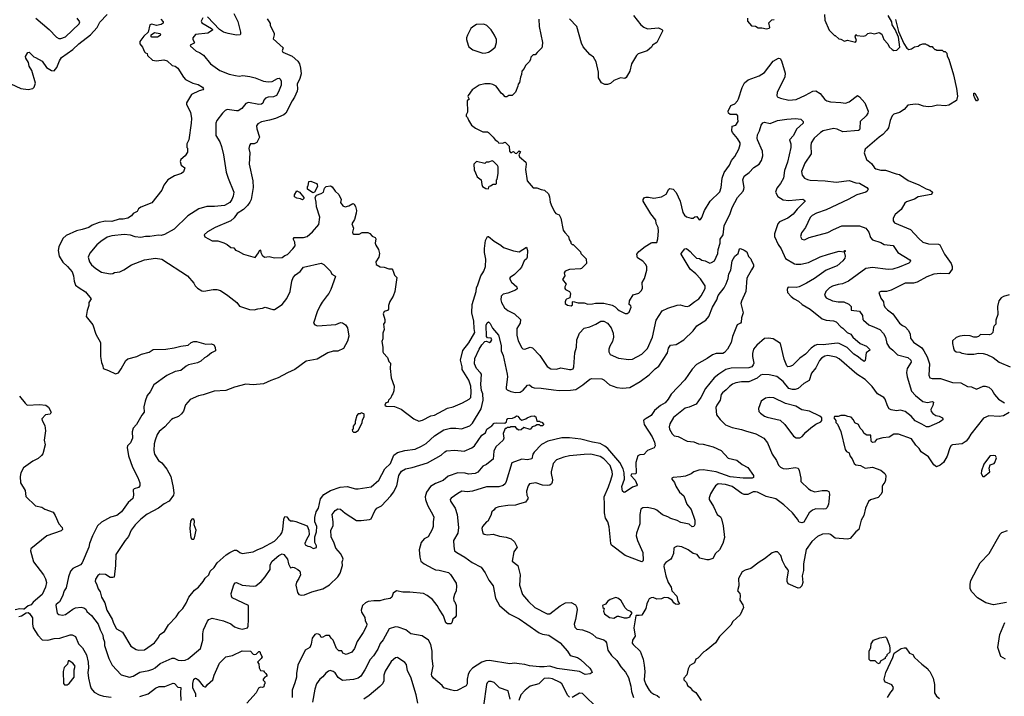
# Model space of a CAD drawing. Extents: x 1863017 to 1989460, y 394564 to 532820.
# Tile 41 of 213: x 1881994 to 1892582, y 453059 to 460339. Entities that reach past the tile are written whole.
import ezdxf

# ---------------------------------------------------------------- set-up
doc = ezdxf.new("R2010")
doc.units = 0

msp = doc.modelspace()

# ---------------------------------------------------------------- linework, layer by layer
at = {"layer": '0CON10XD'}
for points in [[(1884298, 460405), (1884340, 460320), (1884369, 460205), (1884369, 460185), (1884363, 460177), (1884325, 460172), (1884235, 460189), (1884185, 460205), (1884143, 460233), (1884015, 460369)], [(1881845, 459676), (1882005, 459599), (1882085, 459589), (1882135, 459600), (1882151, 459615), (1882163, 459655), (1882125, 459791), (1882095, 459841), (1882087, 459877), (1882058, 459925), (1882056, 459945), (1882082, 459988), (1882095, 459990), (1882145, 459938), (1882165, 459932), (1882235, 459892), (1882282, 459825), (1882335, 459793), (1882365, 459789), (1882393, 459825), (1882421, 459895), (1882445, 459932), (1882565, 460018), (1882629, 460081), (1882755, 460176), (1882828, 460255), (1882855, 460314), (1882934, 460395)], [(1882169, 460355), (1882310, 460235), (1882391, 460151), (1882415, 460138), (1882435, 460136), (1882485, 460156), (1882633, 460295), (1882642, 460315), (1882611, 460355)], [(1883511, 460345), (1883536, 460315), (1883538, 460302), (1883515, 460288), (1883465, 460276), (1883415, 460290), (1883395, 460285), (1883376, 460204), (1883328, 460162), (1883287, 460105), (1883285, 460080), (1883313, 460045), (1883335, 459992), (1883345, 459982), (1883366, 459976), (1883370, 459955), (1883422, 459905), (1883465, 459896), (1883545, 459906), (1883580, 459895), (1883635, 459846), (1883665, 459839), (1883696, 459816), (1883755, 459720), (1883777, 459697), (1883855, 459655), (1883912, 459642), (1883960, 459615), (1883969, 459595), (1883964, 459585), (1883925, 459574), (1883842, 459535), (1883788, 459445), (1883788, 459425), (1883829, 459345), (1883840, 459275), (1883837, 459227), (1883813, 459047), (1883790, 459005), (1883790, 458965), (1883797, 458957), (1883800, 458935), (1883798, 458915), (1883774, 458875), (1883726, 458835), (1883718, 458815), (1883730, 458775), (1883770, 458745), (1883756, 458704), (1883735, 458683), (1883660, 458660), (1883588, 458615), (1883545, 458560), (1883522, 458505), (1883415, 458368), (1883295, 458323), (1883272, 458305), (1883256, 458274), (1883215, 458254), (1883195, 458229), (1883155, 458205), (1883106, 458194), (1883065, 458193), (1882985, 458168), (1882915, 458170), (1882847, 458157), (1882772, 458128), (1882737, 458105), (1882665, 458081), (1882603, 458067), (1882492, 458018), (1882459, 457985), (1882414, 457895), (1882409, 457855), (1882418, 457795), (1882459, 457729), (1882509, 457685), (1882558, 457625), (1882571, 457585), (1882579, 457525), (1882595, 457484), (1882633, 457453), (1882701, 457411), (1882762, 457335), (1882738, 457295), (1882738, 457265), (1882718, 457212), (1882708, 457145), (1882780, 457055), (1882814, 456955), (1882861, 456865), (1882864, 456716), (1882872, 456652), (1882887, 456615), (1882890, 456585), (1882950, 456565), (1883025, 456530), (1883055, 456538), (1883085, 456582), (1883136, 456674), (1883155, 456690), (1883255, 456714), (1883305, 456740), (1883385, 456763), (1883430, 456790), (1883564, 456796), (1883655, 456808), (1883725, 456828), (1883805, 456839), (1883838, 456865), (1883865, 456876), (1883895, 456876), (1883997, 456847), (1884055, 456850), (1884082, 456842), (1884097, 456817), (1884100, 456775), (1884056, 456754), (1884015, 456719), (1883980, 456700), (1883943, 456665), (1883905, 456649), (1883810, 456625), (1883785, 456612), (1883727, 456565), (1883665, 456554), (1883575, 456511), (1883435, 456412), (1883396, 456335), (1883366, 456295), (1883344, 456236), (1883330, 456175), (1883333, 456117), (1883306, 456084), (1883251, 455985), (1883214, 455945), (1883202, 455905), (1883208, 455835), (1883184, 455785), (1883154, 455755), (1883149, 455735), (1883163, 455645), (1883206, 455526), (1883264, 455415), (1883286, 455355), (1883287, 455323), (1883270, 455305), (1883225, 455292), (1883215, 455282), (1883219, 455225), (1883211, 455189), (1883159, 455145), (1883090, 455045), (1883040, 455005), (1882972, 454988), (1882875, 454932), (1882830, 454895), (1882775, 454787), (1882744, 454705), (1882738, 454665), (1882664, 454495), (1882646, 454475), (1882565, 454435), (1882540, 454405), (1882520, 454345), (1882494, 454225), (1882473, 454195), (1882454, 454135), (1882423, 454077), (1882385, 454046), (1882381, 454035), (1882396, 453955), (1882415, 453939), (1882455, 453934), (1882485, 453939), (1882565, 453998), (1882595, 454011), (1882655, 454018), (1882685, 454010), (1882704, 453995), (1882715, 453973), (1882767, 453927), (1882837, 453837), (1882859, 453775), (1882888, 453718), (1882891, 453685), (1882904, 453644), (1882907, 453605), (1882953, 453465), (1882987, 453395), (1883085, 453292), (1883175, 453266), (1883214, 453276), (1883285, 453320), (1883383, 453337), (1883425, 453350), (1883452, 453365), (1883505, 453412), (1883635, 453469), (1883655, 453471), (1883699, 453449), (1883735, 453444), (1883775, 453449), (1883805, 453464), (1883938, 453575), (1883963, 453665), (1883962, 453732), (1883969, 453775), (1884015, 453868), (1884028, 453885), (1884065, 453901), (1884185, 453873), (1884265, 453838), (1884305, 453806), (1884342, 453792), (1884385, 453783), (1884444, 453796), (1884451, 453815), (1884456, 453885), (1884456, 454035), (1884278, 454118), (1884270, 454135), (1884269, 454165), (1884295, 454258), (1884311, 454279), (1884325, 454282), (1884385, 454254), (1884505, 454243), (1884535, 454248), (1884590, 454295), (1884634, 454345), (1884686, 454425), (1884689, 454475), (1884710, 454515), (1884779, 454575), (1884815, 454592), (1884835, 454586), (1884873, 454533), (1884885, 454485), (1884905, 454440), (1884932, 454448), (1884945, 454444), (1884986, 454425), (1885008, 454405), (1885013, 454367), (1884996, 454325), (1884971, 454289), (1884964, 454255), (1884980, 454175), (1884995, 454154), (1885025, 454147), (1885055, 454150), (1885135, 454184), (1885255, 454215), (1885325, 454259), (1885414, 454345), (1885441, 454385), (1885466, 454465), (1885463, 454505), (1885471, 454535), (1885466, 454556), (1885445, 454595), (1885395, 454654), (1885377, 454707), (1885342, 454775), (1885340, 454845), (1885364, 454895), (1885366, 454936), (1885354, 455015), (1885385, 455060), (1885415, 455076), (1885445, 455072), (1885495, 455028), (1885615, 454952), (1885665, 454950), (1885755, 454961), (1885775, 454970), (1885813, 455055), (1885834, 455085), (1885885, 455110), (1885985, 455216), (1886015, 455256), (1886048, 455325), (1886070, 455435), (1886098, 455482), (1886142, 455508), (1886215, 455520), (1886380, 455570), (1886526, 455654), (1886565, 455689), (1886585, 455699)], [(1883962, 460358), (1883947, 460325), (1883954, 460305), (1884056, 460245), (1884066, 460235), (1884067, 460225), (1884017, 460193), (1883885, 460181), (1883854, 460145), (1883856, 460125), (1883872, 460095), (1883869, 460085), (1883826, 460065), (1883829, 460055), (1883892, 460002), (1883928, 459988), (1883969, 459959), (1884046, 459865), (1884145, 459793), (1884245, 459753), (1884315, 459738), (1884355, 459732), (1884395, 459739), (1884467, 459727), (1884525, 459714), (1884615, 459678), (1884665, 459670), (1884710, 459675), (1884765, 459706), (1884785, 459709), (1884795, 459703), (1884807, 459677), (1884804, 459636), (1884778, 459562), (1884754, 459525), (1884725, 459509), (1884665, 459505), (1884636, 459494), (1884620, 459475), (1884608, 459442), (1884595, 459430), (1884565, 459426), (1884455, 459449), (1884425, 459436), (1884381, 459385), (1884345, 459359), (1884325, 459357), (1884225, 459373), (1884205, 459364), (1884174, 459335), (1884113, 459255), (1884103, 459225), (1884104, 459095), (1884145, 459025), (1884164, 458975), (1884186, 458884), (1884215, 458698), (1884234, 458634), (1884295, 458485), (1884291, 458439), (1884274, 458404), (1884255, 458374), (1884195, 458341), (1884088, 458328), (1884005, 458329), (1883921, 458305), (1883801, 458229), (1883655, 458085), (1883552, 458028), (1883515, 458019), (1883485, 458022), (1883395, 458006), (1883345, 458005), (1883295, 457997), (1883235, 458003), (1883185, 458022), (1883118, 458028), (1882983, 458015), (1882935, 457999), (1882865, 457951), (1882824, 457916), (1882748, 457828), (1882731, 457785), (1882744, 457735), (1882765, 457700), (1882811, 457661), (1882875, 457624), (1882965, 457604), (1882995, 457609), (1883015, 457619), (1883070, 457625), (1883115, 457647), (1883195, 457701), (1883336, 457754), (1883455, 457774), (1883522, 457762), (1883798, 457585), (1883868, 457505), (1883882, 457475), (1883905, 457452), (1883952, 457422), (1883975, 457418), (1884075, 457436), (1884115, 457436), (1884155, 457426), (1884233, 457373), (1884328, 457298), (1884358, 457258), (1884465, 457220), (1884515, 457216), (1884555, 457228), (1884606, 457234), (1884635, 457247), (1884715, 457222), (1884735, 457222), (1884815, 457275), (1884865, 457339), (1884902, 457415), (1884921, 457525), (1884936, 457565), (1884959, 457595), (1885009, 457631), (1885045, 457675), (1885235, 457718), (1885263, 457705), (1885335, 457632), (1885352, 457602), (1885383, 457585), (1885389, 457575), (1885339, 457435), (1885320, 457395), (1885300, 457370), (1885245, 457301), (1885226, 457265), (1885194, 457195), (1885154, 457074), (1885166, 457056), (1885195, 457044), (1885395, 457058), (1885445, 457082), (1885465, 457078), (1885496, 457056), (1885518, 457025), (1885533, 456935), (1885519, 456881), (1885475, 456800), (1885415, 456774), (1885365, 456772), (1885306, 456754), (1885192, 456688), (1885076, 456664), (1884953, 456575), (1884875, 456541), (1884775, 456486), (1884694, 456456)], [(1884655, 460350), (1884678, 460315), (1884687, 460297), (1884688, 460275), (1884730, 460195), (1884732, 460175), (1884720, 460135), (1884826, 460035), (1884817, 460005), (1884825, 459990), (1884925, 459947), (1884985, 459894), (1885002, 459865), (1885014, 459816), (1885021, 459755), (1885008, 459705), (1884979, 459645), (1884983, 459595), (1884979, 459571), (1884950, 459505), (1884923, 459465), (1884856, 459334), (1884834, 459316), (1884743, 459277), (1884682, 459258), (1884595, 459242), (1884553, 459217), (1884541, 459199), (1884543, 459165), (1884573, 459075), (1884543, 459017), (1884515, 459003), (1884475, 459002), (1884464, 458986), (1884459, 458955), (1884468, 458905), (1884463, 458785), (1884501, 458605), (1884506, 458535), (1884482, 458405), (1884470, 458375), (1884445, 458339), (1884402, 458298), (1884332, 458255), (1884301, 458209), (1884265, 458174), (1884095, 458104), (1884013, 458057), (1883977, 458025), (1883984, 458004), (1884065, 457959), (1884125, 457959), (1884189, 457939), (1884225, 457920), (1884265, 457888), (1884295, 457884), (1884315, 457861), (1884345, 457850), (1884399, 457815), (1884525, 457779), (1884561, 457829), (1884575, 457862), (1884585, 457860), (1884586, 457835), (1884601, 457805), (1884625, 457784), (1884675, 457793), (1884735, 457778), (1884815, 457781), (1884845, 457802), (1884875, 457813), (1884931, 457875), (1884956, 457905), (1884954, 457944), (1884939, 457975), (1884938, 457985), (1884945, 457994), (1885045, 457994), (1885085, 458008), (1885144, 458056), (1885210, 458135), (1885222, 458215), (1885184, 458325), (1885183, 458375), (1885173, 458425), (1885187, 458453), (1885235, 458468), (1885260, 458485), (1885273, 458527), (1885290, 458545), (1885335, 458552), (1885355, 458542), (1885388, 458495), (1885425, 458460), (1885450, 458405), (1885444, 458374), (1885468, 458335), (1885495, 458327), (1885535, 458338), (1885575, 458360), (1885590, 458355), (1885605, 458330), (1885617, 458285), (1885612, 458258), (1885595, 458190), (1885564, 458144), (1885582, 458095), (1885574, 458054), (1885578, 458035), (1885585, 458030), (1885625, 458030), (1885645, 458032), (1885675, 458048), (1885739, 458049), (1885759, 458039), (1885785, 458010), (1885818, 457995), (1885823, 457983), (1885818, 457935), (1885822, 457915), (1885852, 457865), (1885862, 457825), (1885857, 457783), (1885824, 457735), (1885826, 457706), (1885871, 457681), (1885915, 457678), (1885965, 457658), (1885995, 457658), (1886008, 457645), (1886025, 457590), (1886050, 457565), (1886027, 457413), (1886010, 457365), (1885973, 457307), (1885960, 457265), (1885960, 457225), (1885948, 457212), (1885915, 457200), (1885902, 457175), (1885920, 457115), (1885920, 457085), (1885908, 457062), (1885912, 457005), (1885900, 456965), (1885898, 456905), (1885888, 456875), (1885898, 456815), (1885898, 456765), (1885905, 456750), (1885950, 456705), (1885963, 456663), (1885980, 456645), (1885978, 456585), (1885990, 456485), (1886022, 456395), (1886018, 456345), (1886007, 456313), (1885995, 456300), (1885985, 456270), (1885960, 456245), (1885958, 456232), (1885948, 456222), (1885932, 456218), (1885922, 456192), (1885935, 456180), (1886025, 456178), (1886095, 456147), (1886234, 456044), (1886285, 456021), (1886325, 456032), (1886414, 456076), (1886456, 456084), (1886595, 456161), (1886655, 456174), (1886754, 456216), (1886826, 456255), (1886844, 456276), (1886850, 456335), (1886846, 456396), (1886825, 456459), (1886751, 456575), (1886751, 456605), (1886734, 456675), (1886760, 456780), (1886825, 456863), (1886889, 456975), (1886882, 457015), (1886879, 457095), (1886856, 457185), (1886860, 457275), (1886901, 457415), (1886907, 457455), (1886922, 457485), (1886954, 457584), (1886975, 457616), (1886987, 457635), (1887003, 457685), (1887006, 457764), (1886993, 457835), (1886992, 457878), (1887003, 457965), (1887025, 458008), (1887035, 458008), (1887096, 457956), (1887168, 457915), (1887195, 457887), (1887305, 457851), (1887365, 457841), (1887445, 457890), (1887454, 457855), (1887451, 457785), (1887445, 457768), (1887420, 457745), (1887389, 457675), (1887373, 457655), (1887315, 457596), (1887267, 457565), (1887262, 457555), (1887284, 457515), (1887340, 457465), (1887344, 457445), (1887325, 457429), (1887245, 457398), (1887194, 457386), (1887171, 457365), (1887167, 457325), (1887174, 457295), (1887208, 457238), (1887245, 457209), (1887314, 457175), (1887378, 457115), (1887376, 457075), (1887341, 457015), (1887341, 456945), (1887355, 456885), (1887395, 456810), (1887405, 456799), (1887425, 456793), (1887485, 456816), (1887510, 456810), (1887588, 456725), (1887668, 456608), (1887705, 456583), (1887765, 456580), (1887815, 456592), (1887905, 456575), (1887925, 456575), (1887946, 456584), (1887954, 456605), (1887965, 456755), (1887982, 456815), (1887987, 456893), (1888013, 456967), (1888065, 457021), (1888126, 457034), (1888188, 457062), (1888245, 457094), (1888275, 457095), (1888315, 457075), (1888354, 457024), (1888377, 456965), (1888381, 456925), (1888368, 456875), (1888340, 456825), (1888331, 456795), (1888331, 456765), (1888345, 456738), (1888435, 456698), (1888545, 456683), (1888584, 456686), (1888685, 456741), (1888747, 456803), (1888800, 456925), (1888840, 457105), (1888902, 457205), (1888965, 457236), (1889066, 457266), (1889095, 457270), (1889146, 457256), (1889175, 457254), (1889195, 457261), (1889256, 457306), (1889297, 457335), (1889323, 457367), (1889364, 457446), (1889365, 457475), (1889315, 457550), (1889265, 457605), (1889205, 457655), (1889108, 457815), (1889109, 457825), (1889147, 457873), (1889165, 457876), (1889205, 457846), (1889232, 457812), (1889274, 457775), (1889305, 457771), (1889331, 457751), (1889365, 457744), (1889415, 457721), (1889435, 457725), (1889465, 457745), (1889502, 457825), (1889505, 457865), (1889525, 457935), (1889525, 457977), (1889560, 458025), (1889570, 458120), (1889636, 458254), (1889657, 458317), (1889714, 458425), (1889774, 458495), (1889782, 458515), (1889786, 458535), (1889772, 458615), (1889784, 458655), (1889840, 458695), (1889890, 458750), (1889945, 458783), (1889970, 458825), (1889984, 458875), (1889981, 458925), (1889927, 459045), (1889925, 459065), (1889930, 459100), (1889951, 459145), (1889967, 459203), (1889985, 459230), (1890005, 459238), (1890065, 459224), (1890145, 459253), (1890245, 459268), (1890336, 459276), (1890395, 459270), (1890420, 459245), (1890420, 459225), (1890349, 459161), (1890315, 459094), (1890274, 459045), (1890286, 459005), (1890288, 458965), (1890251, 458805), (1890220, 458715), (1890207, 458633), (1890174, 458575), (1890136, 458525), (1890123, 458485), (1890147, 458437), (1890205, 458402), (1890265, 458395), (1890415, 458407), (1890438, 458395), (1890442, 458385), (1890355, 458302), (1890312, 458248), (1890255, 458204), (1890165, 458166), (1890147, 458143), (1890112, 458035), (1890110, 458005), (1890152, 457922), (1890183, 457875), (1890229, 457769), (1890325, 457713), (1890345, 457708), (1890395, 457710), (1890475, 457727), (1890603, 457787), (1890693, 457817), (1890805, 457848), (1890860, 457840), (1890863, 457855), (1890870, 457855), (1890870, 457845), (1890860, 457840), (1890872, 457795), (1890868, 457772), (1890847, 457743), (1890785, 457691), (1890665, 457646), (1890540, 457555), (1890455, 457503), (1890375, 457465), (1890345, 457458), (1890265, 457462), (1890253, 457457), (1890246, 457435), (1890252, 457405), (1890291, 457361)], [(1887577, 460345), (1887580, 460265), (1887617, 460095), (1887612, 460055), (1887610, 460035), (1887560, 459985), (1887538, 459962), (1887515, 459960), (1887490, 459935), (1887487, 459913), (1887475, 459890), (1887432, 459848), (1887420, 459815), (1887393, 459787), (1887392, 459748), (1887378, 459722), (1887367, 459665), (1887353, 459645), (1887352, 459625), (1887325, 459560), (1887290, 459525), (1887255, 459522), (1887232, 459508), (1887215, 459510), (1887193, 459533), (1887174, 459544), (1887118, 459625), (1887082, 459642), (1887055, 459649), (1886995, 459650), (1886935, 459636), (1886860, 459585), (1886818, 459525), (1886814, 459514), (1886828, 459485), (1886807, 459465), (1886809, 459345), (1886794, 459315), (1886795, 459302), (1886808, 459288), (1886819, 459259), (1886854, 459204), (1886895, 459172), (1886974, 459134), (1887023, 459133), (1887036, 459126), (1887086, 459076), (1887107, 459047), (1887135, 459030), (1887144, 459014), (1887185, 459012), (1887215, 459020), (1887258, 458978), (1887260, 458925), (1887272, 458912), (1887285, 458910), (1887292, 458918), (1887305, 458920), (1887322, 458902), (1887335, 458900), (1887365, 458930), (1887378, 458918), (1887360, 458885), (1887370, 458865), (1887436, 458806), (1887440, 458785), (1887433, 458727), (1887452, 458605), (1887515, 458530), (1887555, 458530), (1887601, 458511), (1887636, 458506), (1887682, 458465), (1887693, 458435), (1887700, 458375), (1887715, 458330), (1887747, 458267), (1887760, 458255), (1887795, 458240), (1887812, 458202), (1887840, 458075), (1887855, 458050), (1887897, 458007), (1887902, 457975), (1887920, 457945), (1887920, 457935), (1887935, 457920), (1887945, 457920), (1888025, 457840), (1888030, 457825), (1888087, 457767), (1888090, 457715), (1888037, 457663), (1888025, 457658), (1887905, 457653), (1887860, 457635), (1887848, 457615), (1887858, 457585), (1887830, 457545), (1887870, 457495), (1887856, 457465), (1887857, 457447), (1887865, 457435), (1887905, 457416), (1887918, 457395), (1887910, 457345), (1887876, 457334), (1887866, 457324), (1887859, 457305), (1887860, 457285), (1887885, 457269), (1887925, 457260), (1887937, 457273), (1887940, 457305), (1887945, 457308), (1888001, 457291), (1888063, 457293), (1888105, 457280), (1888155, 457281), (1888185, 457289), (1888275, 457289), (1888367, 457267), (1888399, 457249), (1888423, 457223), (1888442, 457212), (1888505, 457177), (1888525, 457177), (1888549, 457191), (1888569, 457245), (1888565, 457259), (1888549, 457275), (1888550, 457315), (1888590, 457380), (1888653, 457397), (1888679, 457421), (1888692, 457448), (1888688, 457512), (1888712, 457555), (1888739, 457645), (1888738, 457685), (1888725, 457710), (1888695, 457742), (1888637, 457777), (1888630, 457815), (1888653, 457845), (1888721, 457899), (1888785, 457938), (1888797, 457943), (1888845, 457942), (1888858, 457982), (1888864, 458065), (1888859, 458105), (1888839, 458145), (1888835, 458182), (1888782, 458252), (1888699, 458385), (1888700, 458405), (1888714, 458426), (1888729, 458431), (1888755, 458431), (1888815, 458418), (1888895, 458434), (1888947, 458463), (1888974, 458515), (1888985, 458522), (1889023, 458515), (1889055, 458480), (1889097, 458387), (1889124, 458265), (1889145, 458237), (1889165, 458217), (1889215, 458202), (1889235, 458202), (1889255, 458218), (1889275, 458222), (1889300, 458185), (1889315, 458190), (1889330, 458210), (1889357, 458285), (1889421, 458385), (1889524, 458486), (1889537, 458533), (1889549, 458635), (1889571, 458695), (1889628, 458775), (1889649, 458825), (1889684, 458866), (1889727, 458945), (1889742, 458995), (1889741, 459015), (1889712, 459062), (1889658, 459125), (1889653, 459143), (1889657, 459193), (1889695, 459204), (1889722, 459245), (1889715, 459275), (1889716, 459305), (1889705, 459320)], [(1888594, 460385), (1888674, 460285), (1888705, 460259), (1888745, 460241), (1888865, 460250), (1888900, 460235), (1888908, 460225), (1888908, 460215), (1888846, 460094), (1888800, 460065), (1888790, 460045), (1888740, 460005), (1888645, 459973), (1888627, 459955), (1888574, 459865), (1888557, 459785), (1888515, 459718), (1888502, 459708), (1888455, 459713), (1888437, 459707), (1888385, 459686), (1888346, 459654), (1888315, 459643), (1888285, 459642), (1888250, 459660), (1888220, 459715), (1888218, 459775), (1888192, 459885), (1888164, 459935), (1888125, 459965), (1888055, 460046), (1888034, 460085), (1887984, 460265), (1887905, 460350)], [(1889820, 460355), (1889822, 460322), (1889863, 460273), (1889905, 460270), (1889935, 460252), (1889975, 460252), (1890025, 460242), (1890053, 460247), (1890060, 460255), (1890050, 460305), (1890083, 460337), (1890108, 460342)], [(1890648, 460395), (1890653, 460333), (1890700, 460225), (1890755, 460170), (1890765, 460170), (1890803, 460133), (1890825, 460130), (1890865, 460110), (1890895, 460120), (1890982, 460098), (1890992, 460115), (1890978, 460155), (1890985, 460180), (1890995, 460170), (1891065, 460162), (1891095, 460170), (1891115, 460190), (1891145, 460198), (1891185, 460188), (1891235, 460202), (1891265, 460182), (1891287, 460125), (1891329, 460079), (1891345, 460048), (1891375, 460018), (1891395, 460008), (1891425, 460010), (1891460, 460045), (1891443, 460153), (1891410, 460235), (1891378, 460285), (1891372, 460315), (1891332, 460385)], [(1891412, 460342), (1891443, 460213), (1891503, 460083), (1891535, 460032), (1891555, 460018), (1891583, 460027), (1891615, 460048), (1891657, 460053), (1891675, 460070), (1891705, 460080), (1891735, 460080), (1891742, 460072), (1891758, 460068), (1891785, 460050), (1891805, 460050), (1891815, 460040), (1891835, 460020), (1891848, 460018), (1891855, 460010), (1891915, 460010), (1891928, 459998), (1891947, 459997), (1891965, 459980), (1891968, 459948), (1891986, 459916), (1892036, 459746), (1892069, 459599), (1892078, 459515), (1892069, 459471), (1891985, 459421), (1891945, 459411), (1891865, 459421), (1891805, 459404), (1891765, 459402), (1891715, 459409), (1891662, 459428), (1891625, 459430), (1891545, 459419), (1891505, 459372), (1891455, 459342), (1891395, 459321), (1891377, 459305), (1891354, 459255), (1891336, 459175), (1891320, 459150), (1891276, 459105), (1891235, 459075), (1891086, 458945), (1891074, 458905)], [(1883475, 460150), (1883415, 460150), (1883408, 460155), (1883408, 460175), (1883445, 460200), (1883502, 460192), (1883508, 460185), (1883505, 460170), (1883475, 460150)], [(1886975, 459980), (1887005, 459983), (1887035, 459990), (1887064, 460006), (1887108, 460045), (1887123, 460095), (1887121, 460125), (1887101, 460171), (1887065, 460230), (1887017, 460275), (1886985, 460291), (1886905, 460286), (1886866, 460264), (1886847, 460245), (1886808, 460172), (1886799, 460145), (1886799, 460125), (1886816, 460066), (1886825, 460048), (1886866, 460016), (1886975, 459980)], [(1889705, 459320), (1889635, 459318), (1889615, 459335), (1889613, 459355), (1889641, 459415), (1889685, 459433), (1889714, 459466), (1889725, 459487), (1889762, 459608), (1889790, 459660), (1889828, 459692), (1889945, 459734), (1890005, 459770), (1890095, 459894), (1890155, 459927), (1890173, 459923), (1890187, 459897), (1890226, 459765), (1890221, 459725), (1890140, 459555), (1890136, 459525), (1890141, 459511), (1890174, 459494), (1890265, 459472), (1890345, 459481), (1890445, 459526), (1890525, 459570), (1890554, 459574), (1890604, 459545), (1890652, 459482), (1890674, 459465), (1890715, 459455), (1890825, 459450), (1890875, 459442), (1890915, 459456), (1891005, 459522), (1891025, 459509), (1891081, 459445), (1891118, 459355), (1891114, 459335), (1891096, 459305), (1891034, 459245), (1891029, 459171), (1891024, 459155), (1891013, 459147), (1890845, 459132), (1890785, 459160), (1890745, 459167), (1890635, 459145), (1890605, 459126), (1890539, 459065), (1890505, 459015), (1890501, 458981), (1890505, 458895), (1890436, 458794), (1890401, 458705), (1890408, 458665), (1890433, 458633), (1890465, 458619), (1890495, 458613), (1890655, 458607), (1890775, 458592), (1890915, 458610), (1890985, 458584), (1891025, 458580), (1891104, 458535), (1891117, 458515), (1891106, 458495), (1891093, 458485), (1890995, 458456), (1890904, 458405), (1890665, 458295), (1890561, 458259), (1890516, 458234), (1890495, 458210), (1890444, 458105), (1890401, 458045), (1890390, 458005), (1890405, 457977), (1890435, 457972), (1890485, 457994), (1890685, 458049), (1890745, 458083), (1890835, 458120), (1891025, 458123), (1891095, 458096), (1891124, 458054), (1891145, 457996), (1891165, 457972), (1891255, 457941), (1891291, 457921), (1891388, 457908), (1891438, 457835), (1891567, 457755), (1891573, 457745), (1891570, 457735), (1891555, 457720), (1891452, 457675), (1891385, 457655), (1891335, 457650), (1891165, 457672), (1891095, 457662), (1890906, 457525), (1890843, 457497), (1890795, 457491), (1890735, 457473), (1890704, 457455), (1890664, 457415), (1890648, 457375), (1890668, 457348), (1890736, 457316), (1890795, 457304), (1890855, 457303), (1890909, 457279), (1890934, 457255), (1890937, 457215), (1891025, 457203), (1891057, 457155), (1891062, 457115), (1891069, 457105), (1891125, 457056), (1891185, 457031), (1891245, 457007), (1891285, 456964), (1891304, 456925), (1891318, 456855), (1891343, 456815), (1891384, 456785), (1891435, 456735), (1891545, 456705), (1891576, 456675), (1891581, 456655), (1891539, 456585), (1891532, 456545), (1891538, 456495), (1891583, 456343), (1891626, 456295), (1891705, 456232), (1891755, 456219), (1891805, 456230), (1891822, 456225), (1891815, 456188), (1891794, 456145), (1891796, 456125), (1891813, 456103), (1891845, 456080), (1891882, 456075), (1891918, 456055), (1891922, 456045), (1891922, 456035), (1891912, 456025), (1891885, 456008), (1891772, 455958), (1891745, 455959), (1891694, 455986), (1891625, 456022), (1891580, 456075), (1891515, 456125), (1891465, 456137), (1891422, 456132), (1891365, 456141), (1891345, 456151), (1891325, 456184), (1891301, 456255), (1891287, 456275), (1891219, 456315), (1891163, 456393), (1891085, 456467), (1890996, 456525), (1890805, 456691), (1890775, 456709), (1890685, 456725), (1890652, 456718), (1890615, 456697), (1890595, 456672), (1890556, 456594), (1890510, 456535), (1890485, 456456), (1890425, 456425), (1890365, 456372), (1890335, 456361), (1890305, 456360), (1890265, 456372), (1890204, 456445), (1890135, 456499), (1890055, 456519), (1889985, 456522), (1889960, 456515), (1889926, 456484), (1889836, 456444), (1889755, 456441), (1889695, 456431), (1889661, 456419), (1889626, 456394), (1889592, 456355), (1889551, 456325), (1889536, 456305), (1889526, 456245), (1889490, 456190), (1889480, 456165), (1889487, 456087), (1889526, 456036), (1889585, 455981), (1889655, 455952), (1889755, 455931), (1889799, 455915), (1889912, 455882), (1889996, 455835), (1890035, 455787), (1890086, 455665), (1890131, 455595), (1890154, 455545), (1890176, 455525), (1890205, 455512), (1890245, 455506), (1890335, 455520), (1890365, 455513), (1890378, 455488), (1890396, 455406), (1890395, 455369), (1890475, 455292), (1890505, 455274), (1890545, 455261), (1890625, 455274), (1890675, 455272), (1890695, 455262), (1890702, 455235), (1890696, 455154), (1890691, 455125), (1890678, 455092), (1890662, 455078), (1890638, 455072), (1890555, 455078), (1890518, 455062), (1890485, 455032), (1890426, 454934), (1890405, 454924), (1890375, 454934), (1890360, 454965), (1890303, 455033), (1890210, 455120), (1890125, 455185), (1890020, 455210), (1889930, 455255), (1889905, 455261), (1889882, 455258), (1889825, 455230), (1889785, 455230), (1889761, 455241), (1889655, 455317), (1889585, 455339), (1889506, 455344), (1889477, 455325), (1889455, 455292), (1889424, 455236), (1889409, 455195), (1889408, 455175), (1889455, 455100), (1889493, 455015), (1889529, 454989), (1889540, 454970), (1889559, 454895), (1889575, 454768), (1889555, 454705), (1889520, 454635), (1889475, 454595), (1889447, 454543), (1889405, 454526), (1889385, 454526), (1889307, 454547), (1889281, 454585), (1889235, 454594), (1889184, 454634), (1889115, 454667), (1889065, 454673), (1889035, 454662), (1889027, 454653), (1889026, 454595), (1889008, 454552), (1888995, 454534), (1888941, 454499), (1888924, 454476), (1888921, 454455), (1888941, 454355), (1888966, 454285), (1888999, 454235), (1889008, 454195), (1889062, 454135), (1889073, 454083), (1889090, 454055), (1889072, 454048), (1889045, 454051), (1889028, 454065), (1889011, 454095), (1888968, 454118), (1888925, 454122), (1888895, 454109), (1888845, 454104), (1888805, 454122), (1888785, 454120), (1888765, 454108), (1888753, 454087), (1888738, 454055), (1888727, 454003), (1888686, 453934), (1888655, 453928), (1888625, 453930), (1888620, 453925), (1888600, 453795), (1888611, 453705), (1888584, 453665), (1888581, 453631), (1888590, 453615), (1888667, 453545), (1888698, 453458), (1888708, 453395), (1888716, 453325), (1888711, 453235), (1888729, 453185), (1888765, 453126), (1888782, 453105), (1888813, 453083), (1888848, 453068), (1888875, 453048)], [(1892295, 459468), (1892285, 459468), (1892265, 459494), (1892253, 459525), (1892255, 459550), (1892265, 459550), (1892302, 459485), (1892295, 459468)], [(1887035, 458520), (1887042, 458548), (1887058, 458552), (1887085, 458570), (1887115, 458570), (1887120, 458575), (1887120, 458615), (1887130, 458625), (1887140, 458685), (1887138, 458755), (1887132, 458772), (1887090, 458815), (1887075, 458822), (1887035, 458808), (1887012, 458808), (1886995, 458793), (1886905, 458813), (1886877, 458783), (1886883, 458725), (1886895, 458690), (1886915, 458650), (1886957, 458617), (1886962, 458565), (1886972, 458545), (1887005, 458522), (1887035, 458520)], [(1891074, 458905), (1891100, 458835), (1891155, 458791), (1891186, 458746), (1891200, 458735), (1891255, 458720), (1891305, 458720), (1891420, 458680), (1891455, 458674), (1891548, 458608), (1891665, 458564), (1891741, 458521), (1891785, 458504), (1891810, 458485), (1891808, 458472), (1891795, 458460), (1891656, 458434), (1891615, 458407), (1891532, 458378), (1891512, 458365), (1891474, 458296), (1891408, 458245), (1891389, 458205), (1891389, 458175), (1891402, 458155), (1891575, 458082), (1891665, 457985), (1891707, 457947), (1891766, 457926), (1891875, 457924), (1891888, 457918), (1891941, 457815), (1892012, 457715), (1892022, 457685), (1892020, 457655), (1891985, 457605), (1891895, 457610), (1891825, 457600), (1891748, 457572), (1891645, 457514), (1891605, 457505), (1891515, 457504), (1891365, 457428), (1891315, 457416), (1891254, 457416), (1891232, 457405), (1891254, 457344), (1891283, 457305), (1891288, 457268), (1891303, 457243), (1891325, 457218), (1891384, 457174), (1891454, 457075), (1891488, 457048), (1891516, 457035), (1891551, 456995), (1891569, 456955), (1891575, 456913), (1891605, 456870), (1891695, 456809), (1891718, 456778), (1891752, 456712), (1891778, 456635), (1891772, 456515), (1891783, 456485), (1891807, 456477), (1891895, 456479), (1892025, 456434), (1892115, 456431), (1892185, 456393), (1892228, 456388), (1892285, 456364), (1892355, 456396), (1892375, 456397), (1892415, 456386), (1892448, 456358), (1892476, 456305), (1892521, 456255), (1892585, 456218)], [(1885145, 458478), (1885090, 458515), (1885090, 458545), (1885097, 458553), (1885105, 458600), (1885125, 458602), (1885185, 458576), (1885193, 458565), (1885196, 458544), (1885165, 458482), (1885145, 458478)], [(1885035, 458400), (1885012, 458412), (1884975, 458418), (1884948, 458435), (1884948, 458455), (1884975, 458498), (1885003, 458483), (1885050, 458425), (1885050, 458415), (1885035, 458400)], [(1884694, 456456), (1884615, 456422), (1884505, 456412), (1884425, 456418), (1884305, 456386), (1884209, 456351), (1884086, 456344), (1883968, 456302), (1883915, 456292), (1883828, 456252), (1883776, 456194), (1883754, 456126), (1883735, 456097), (1883701, 456069), (1883645, 456050), (1883625, 456036), (1883553, 455957), (1883495, 455909), (1883472, 455875), (1883452, 455815), (1883441, 455775), (1883436, 455705), (1883444, 455665), (1883488, 455598), (1883521, 455571), (1883577, 455503), (1883619, 455425), (1883644, 455305), (1883650, 455245), (1883647, 455223), (1883600, 455160), (1883549, 455131), (1883485, 455082), (1883365, 455020), (1883295, 454965), (1883235, 454904), (1883194, 454845), (1883165, 454778), (1883128, 454735), (1883027, 454585), (1883023, 454467), (1883008, 454342), (1882995, 454336), (1882965, 454339), (1882915, 454370), (1882855, 454373), (1882835, 454358), (1882809, 454321), (1882807, 454295), (1882819, 454269), (1882839, 454215), (1882858, 454185), (1882875, 454125), (1882910, 454065), (1882930, 453985), (1882989, 453889), (1883001, 453845), (1883036, 453786), (1883100, 453750), (1883189, 453599), (1883245, 453564), (1883276, 453554), (1883335, 453559), (1883443, 453635), (1883488, 453692), (1883500, 453725), (1883552, 453758), (1883595, 453827), (1883677, 453913), (1883707, 453965), (1883747, 454003), (1883785, 454062), (1883814, 454126), (1883875, 454200), (1883917, 454235), (1883966, 454295), (1883988, 454332), (1884028, 454365), (1884042, 454405), (1884084, 454446), (1884118, 454495), (1884215, 454580), (1884255, 454607), (1884305, 454632), (1884325, 454632), (1884345, 454622), (1884360, 454605), (1884386, 454596), (1884505, 454613), (1884555, 454640), (1884602, 454655), (1884735, 454730), (1884798, 454795), (1884812, 454818), (1884822, 454855), (1884836, 454965), (1884846, 454994), (1884865, 454991), (1884884, 454964), (1884905, 454946), (1884935, 454948), (1884965, 454941), (1885084, 454894), (1885104, 454845), (1885108, 454795), (1885078, 454745), (1885062, 454705), (1885065, 454690), (1885093, 454673), (1885115, 454672), (1885155, 454648), (1885185, 454660), (1885185, 454680), (1885168, 454715), (1885168, 454775), (1885185, 454830), (1885189, 454885), (1885166, 454936), (1885166, 454984), (1885183, 455045), (1885206, 455085), (1885227, 455185), (1885265, 455232), (1885338, 455272), (1885441, 455309), (1885515, 455315), (1885605, 455291), (1885635, 455290), (1885775, 455313), (1885855, 455385), (1885922, 455508), (1885981, 455565), (1886018, 455652), (1886055, 455682), (1886135, 455705), (1886245, 455718), (1886315, 455749), (1886365, 455781), (1886455, 455862), (1886555, 455926), (1886626, 455946), (1886685, 455946), (1886745, 455936), (1886835, 455971), (1886865, 455999), (1886956, 456154), (1886978, 456245), (1886974, 456314), (1886961, 456351), (1886954, 456415), (1886959, 456525), (1886951, 456541), (1886905, 456585), (1886885, 456635), (1886889, 456695), (1886935, 456794), (1886965, 456841), (1886995, 456877), (1887015, 456880), (1887045, 456867), (1887061, 456875), (1887071, 456895), (1887064, 456914), (1887025, 456916), (1887015, 456930), (1887009, 457051), (1887022, 457078), (1887035, 457090), (1887055, 457070), (1887080, 457020), (1887142, 456945), (1887171, 456835), (1887173, 456777), (1887194, 456725), (1887236, 456524), (1887239, 456495), (1887224, 456386), (1887227, 456367), (1887237, 456357), (1887275, 456340), (1887325, 456329), (1887375, 456330), (1887407, 456353), (1887455, 456406), (1887475, 456411), (1887505, 456386), (1887525, 456378), (1887600, 456375), (1887735, 456356), (1887795, 456349), (1887918, 456352), (1887975, 456361), (1888050, 456410), (1888125, 456470), (1888145, 456479), (1888255, 456474), (1888275, 456464), (1888335, 456411), (1888415, 456381), (1888475, 456373), (1888555, 456381), (1888665, 456445), (1888762, 456518), (1888828, 456582), (1888868, 456612), (1888960, 456755), (1888972, 456805), (1888994, 456836), (1889055, 456844), (1889135, 456894), (1889237, 456993), (1889275, 457044), (1889372, 457108), (1889405, 457146), (1889444, 457245), (1889490, 457325), (1889505, 457370), (1889570, 457455), (1889593, 457497), (1889614, 457556), (1889621, 457605), (1889640, 457645), (1889655, 457745), (1889684, 457795), (1889722, 457825), (1889735, 457874), (1889745, 457876), (1889785, 457860), (1889815, 457841), (1889833, 457793), (1889858, 457765), (1889863, 457743), (1889887, 457705), (1889884, 457685), (1889865, 457647), (1889812, 457558), (1889804, 457415), (1889758, 457312), (1889750, 457285), (1889774, 457185), (1889758, 457132), (1889754, 457086), (1889745, 457073), (1889710, 457055), (1889660, 456930), (1889645, 456867), (1889607, 456793), (1889575, 456760), (1889555, 456749), (1889485, 456748), (1889443, 456735), (1889386, 456694), (1889272, 456628), (1889225, 456578), (1889147, 456463), (1888999, 456311), (1888966, 456255), (1888935, 456218), (1888885, 456188), (1888819, 456135), (1888785, 456081), (1888731, 456049), (1888708, 456035), (1888704, 456026), (1888709, 455985), (1888795, 455850), (1888820, 455795), (1888827, 455755), (1888818, 455732), (1888746, 455704), (1888705, 455662), (1888664, 455656), (1888642, 455645), (1888621, 455575), (1888625, 455460), (1888617, 455453), (1888575, 455448), (1888567, 455435), (1888614, 455385), (1888633, 455335), (1888627, 455325), (1888585, 455310), (1888505, 455257), (1888495, 455252), (1888478, 455265), (1888470, 455315), (1888498, 455395), (1888496, 455465), (1888483, 455505), (1888446, 455576), (1888319, 455725), (1888285, 455752), (1888235, 455779), (1888155, 455795), (1888027, 455827), (1887905, 455840), (1887825, 455839), (1887675, 455803), (1887605, 455767), (1887526, 455685), (1887513, 455665), (1887502, 455615), (1887455, 455602), (1887395, 455610), (1887285, 455571), (1887225, 455370), (1887213, 455347), (1887193, 455327), (1887145, 455314), (1887015, 455312), (1886865, 455265), (1886805, 455260), (1886750, 455265), (1886705, 455242), (1886635, 455192), (1886624, 455175), (1886628, 455158), (1886676, 455085), (1886698, 455015), (1886713, 454875), (1886704, 454815), (1886660, 454735), (1886661, 454675), (1886671, 454625), (1886694, 454605), (1886782, 454555), (1886858, 454498), (1886955, 454449), (1886999, 454389), (1887039, 454309), (1887085, 454247), (1887110, 454115), (1887155, 454036), (1887258, 453948), (1887365, 453893), (1887447, 453837), (1887581, 453741), (1887615, 453727), (1887685, 453716), (1887805, 453634), (1887886, 453546), (1887915, 453498), (1887992, 453475), (1888024, 453454), (1888125, 453361), (1888144, 453335), (1888149, 453315), (1888129, 453301), (1888075, 453295), (1888015, 453326), (1887775, 453357), (1887695, 453385), (1887634, 453376), (1887585, 453376), (1887475, 453388), (1887425, 453402), (1887365, 453409), (1887315, 453414), (1887265, 453410), (1887045, 453443), (1887005, 453440), (1886963, 453427), (1886865, 453361), (1886831, 453325), (1886818, 453295), (1886807, 453245), (1886806, 453194), (1886795, 453172), (1886698, 453122), (1886671, 453119), (1886625, 453128), (1886555, 453152), (1886538, 453175), (1886445, 453253), (1886425, 453278), (1886423, 453295), (1886439, 453385), (1886428, 453465), (1886429, 453545), (1886416, 453616), (1886390, 453665), (1886321, 453711), (1886200, 453730), (1886145, 453774), (1886064, 453804), (1886035, 453806), (1885966, 453784), (1885903, 453667), (1885872, 453628), (1885847, 453565), (1885799, 453495), (1885764, 453456), (1885707, 453343), (1885664, 453275), (1885635, 453255), (1885585, 453241), (1885465, 453230), (1885420, 453260), (1885385, 453311), (1885365, 453326), (1885334, 453336), (1885315, 453330), (1885285, 453309), (1885255, 453268), (1885220, 453245), (1885187, 453193), (1885166, 453135), (1885143, 452995)], [(1890291, 457361), (1890322, 457335), (1890369, 457309), (1890409, 457275), (1890496, 457225), (1890625, 457119), (1890665, 457105), (1890745, 457099), (1890775, 457089), (1890824, 457034), (1890845, 457020), (1890892, 456972), (1890931, 456955), (1890954, 456924), (1891034, 456854), (1891100, 456825), (1891133, 456795), (1891137, 456785), (1891098, 456755), (1891086, 456674), (1891075, 456663), (1891040, 456685), (1891012, 456712), (1890965, 456739), (1890893, 456813), (1890805, 456857), (1890785, 456860), (1890635, 456841), (1890575, 456845), (1890545, 456835), (1890506, 456805), (1890445, 456742), (1890384, 456696), (1890305, 456620), (1890275, 456606), (1890255, 456604), (1890244, 456614), (1890214, 456685), (1890174, 456854), (1890095, 456906), (1890045, 456914), (1890005, 456909), (1889922, 456838), (1889886, 456795), (1889874, 456746), (1889874, 456716), (1889888, 456645), (1889883, 456625), (1889868, 456605), (1889836, 456594), (1889645, 456589), (1889588, 456575), (1889513, 456527), (1889461, 456485), (1889370, 456370), (1889318, 456275), (1889268, 456202), (1889195, 456169), (1889151, 456159), (1889025, 456060), (1888985, 455990), (1888978, 455958), (1888982, 455935), (1889010, 455885), (1889033, 455863), (1889075, 455856), (1889173, 455803), (1889245, 455797), (1889295, 455776), (1889345, 455772), (1889453, 455743), (1889537, 455705), (1889613, 455623), (1889705, 455601), (1889765, 455554), (1889825, 455520), (1889886, 455435), (1889886, 455414), (1889870, 455405), (1889774, 455406), (1889635, 455422), (1889485, 455476), (1889345, 455497), (1889298, 455492), (1889245, 455476), (1889215, 455454), (1889155, 455428), (1889105, 455419), (1889022, 455415), (1889008, 455405), (1889008, 455395), (1889035, 455361), (1889051, 455321), (1889091, 455255), (1889135, 455215), (1889168, 455125), (1889215, 455070), (1889254, 454955), (1889254, 454906), (1889242, 454885), (1889225, 454882), (1889195, 454910), (1889105, 454928), (1889065, 454952), (1888995, 454973), (1888965, 454992), (1888905, 455012), (1888845, 455063), (1888825, 455072), (1888745, 455091), (1888695, 455088), (1888675, 455074), (1888664, 455016), (1888662, 454915), (1888628, 454815), (1888625, 454785), (1888639, 454735), (1888696, 454605), (1888700, 454525), (1888695, 454512), (1888683, 454507), (1888505, 454573), (1888357, 454687), (1888350, 454705), (1888333, 454883), (1888317, 454935), (1888295, 454975), (1888284, 455034), (1888284, 455125), (1888278, 455205), (1888326, 455314), (1888350, 455385), (1888368, 455445), (1888367, 455477), (1888344, 455544), (1888275, 455614), (1888235, 455640), (1888135, 455663), (1888065, 455662), (1887905, 455646), (1887845, 455634), (1887767, 455605), (1887732, 455565), (1887709, 455475), (1887708, 455455), (1887722, 455388), (1887721, 455365), (1887713, 455347), (1887695, 455332), (1887675, 455327), (1887615, 455331), (1887545, 455357), (1887475, 455344), (1887461, 455325), (1887444, 455265), (1887449, 455225), (1887462, 455195), (1887460, 455185), (1887433, 455147), (1887369, 455129), (1887325, 455115), (1887243, 455113), (1887145, 455099), (1887107, 455083), (1887096, 455064), (1887072, 455045), (1887062, 455005), (1887028, 454945), (1887014, 454936), (1886970, 454885), (1886964, 454865), (1886968, 454845), (1886976, 454816), (1886990, 454805), (1887025, 454796), (1887085, 454803), (1887155, 454784), (1887225, 454772), (1887278, 454755), (1887315, 454723), (1887342, 454665), (1887308, 454615), (1887291, 454515), (1887350, 454465), (1887376, 454365), (1887370, 454255), (1887401, 454155), (1887465, 454079), (1887535, 454013), (1887665, 453945), (1887695, 453947), (1887805, 454034), (1887865, 454066), (1887925, 454068), (1887972, 454042), (1887986, 454015), (1887988, 453988), (1887972, 453885), (1887956, 453835), (1887963, 453803), (1887985, 453782), (1888045, 453774), (1888115, 453749), (1888155, 453726), (1888195, 453692), (1888275, 453667), (1888295, 453654), (1888304, 453635), (1888317, 453555), (1888357, 453497), (1888417, 453445), (1888459, 453375), (1888510, 453320), (1888541, 453261), (1888567, 453167), (1888572, 453112), (1888593, 453045)], [(1892635, 457378), (1892575, 457360), (1892550, 457345), (1892523, 457315), (1892508, 457255), (1892512, 457168), (1892490, 457105), (1892490, 457065), (1892473, 457047), (1892468, 457032), (1892460, 456975), (1892440, 456955), (1892422, 456948), (1892328, 456952), (1892305, 456930), (1892285, 456922), (1892255, 456923), (1892215, 456937), (1892155, 456940), (1892105, 456933), (1892065, 456920), (1892027, 456885), (1892024, 456855), (1892036, 456806), (1892045, 456782), (1892065, 456767), (1892105, 456762), (1892125, 456751), (1892185, 456739), (1892255, 456741), (1892305, 456750), (1892355, 456747), (1892395, 456737), (1892464, 456704), (1892528, 456655), (1892645, 456603)], [(1881990, 456290), (1882052, 456212), (1882075, 456193), (1882205, 456199), (1882275, 456190), (1882305, 456172), (1882332, 456115), (1882320, 456095), (1882272, 456088), (1882233, 456045), (1882237, 456025), (1882264, 455974), (1882272, 455915), (1882257, 455815), (1882266, 455765), (1882243, 455667), (1882230, 455650), (1882191, 455619), (1882135, 455590), (1882035, 455517), (1882006, 455465), (1882000, 455425), (1882002, 455355), (1882054, 455275), (1882060, 455210), (1882165, 455107), (1882233, 455093), (1882265, 455074), (1882352, 455042), (1882376, 455006), (1882415, 454915), (1882451, 454875), (1882454, 454855), (1882439, 454841), (1882284, 454785), (1882114, 454645), (1882111, 454625), (1882143, 454505), (1882250, 454365), (1882273, 454323), (1882281, 454285), (1882271, 454235), (1882237, 454153), (1882139, 454071), (1882118, 454042), (1882085, 454032), (1882042, 453998), (1882034, 453996), (1881995, 454000), (1881945, 453990)], [(1890345, 455841), (1890385, 455842), (1890410, 455855), (1890448, 455902), (1890502, 455948), (1890554, 455986), (1890609, 456011), (1890620, 456025), (1890620, 456055), (1890600, 456075), (1890486, 456126), (1890405, 456143), (1890340, 456180), (1890230, 456210), (1890105, 456270), (1890055, 456274), (1890015, 456266), (1889966, 456234), (1889940, 456155), (1889944, 456125), (1889960, 456105), (1890003, 456075), (1890034, 456064), (1890172, 456032), (1890222, 455985), (1890315, 455858), (1890345, 455841)], [(1886585, 455699), (1886675, 455706), (1886773, 455697), (1886855, 455734), (1886885, 455755), (1886965, 455868), (1887002, 455895), (1887019, 455935), (1887070, 455970), (1887095, 455999), (1887125, 456003), (1887212, 455998), (1887228, 456012), (1887232, 456035), (1887245, 456050), (1887295, 456052), (1887318, 456062), (1887335, 456077), (1887350, 456075), (1887374, 456044), (1887395, 456030), (1887437, 456043), (1887450, 456055), (1887495, 456073), (1887525, 456076), (1887544, 456065), (1887555, 456020), (1887585, 456020), (1887592, 456012), (1887608, 456008), (1887630, 455985), (1887615, 455970), (1887595, 455970), (1887585, 455980), (1887555, 455980), (1887542, 455968), (1887505, 455958), (1887485, 455930), (1887415, 455950), (1887385, 455928), (1887362, 455922), (1887344, 455934), (1887325, 455960), (1887275, 455960), (1887265, 455950), (1887235, 455950), (1887225, 455940), (1887215, 455940), (1887194, 455886), (1887200, 455835), (1887194, 455816), (1887116, 455744), (1887091, 455695), (1887085, 455612), (1887053, 455585), (1887013, 455555), (1886974, 455536), (1886920, 455470), (1886893, 455455), (1886821, 455451), (1886785, 455459), (1886705, 455463), (1886601, 455429), (1886548, 455382), (1886465, 455348), (1886412, 455315), (1886369, 455255), (1886356, 455205), (1886358, 455175), (1886381, 455115), (1886442, 455005), (1886446, 454985), (1886439, 454935), (1886440, 454885), (1886430, 454855), (1886385, 454776), (1886344, 454755), (1886311, 454715), (1886288, 454635), (1886296, 454555), (1886307, 454515), (1886345, 454484), (1886435, 454436), (1886465, 454419), (1886506, 454416), (1886605, 454391), (1886628, 454368), (1886688, 454275), (1886692, 454245), (1886687, 454195), (1886668, 454155), (1886659, 454115), (1886663, 454085), (1886674, 454074), (1886687, 454037), (1886686, 453925), (1886675, 453907), (1886651, 453889), (1886642, 453848), (1886631, 453839), (1886595, 453839), (1886575, 453851), (1886551, 453925), (1886505, 453996), (1886485, 454038), (1886432, 454102), (1886375, 454144), (1886335, 454164), (1886190, 454180), (1886115, 454181), (1886045, 454193), (1886011, 454169), (1885997, 454125), (1885979, 454111), (1885915, 454102), (1885865, 454087), (1885802, 454088), (1885742, 454078), (1885714, 454066), (1885681, 454035), (1885666, 453985), (1885668, 453965), (1885705, 453908), (1885709, 453875), (1885726, 453835), (1885724, 453815), (1885687, 453745), (1885622, 453648), (1885593, 453575), (1885565, 453534), (1885505, 453508), (1885470, 453525), (1885459, 453549), (1885425, 453550), (1885400, 453575), (1885366, 453665), (1885343, 453685), (1885324, 453714), (1885285, 453713), (1885245, 453692), (1885235, 453695), (1885221, 453721), (1885208, 453728), (1885185, 453731), (1885168, 453725), (1885138, 453685), (1885129, 453621), (1885114, 453586), (1885065, 453554), (1885022, 453465), (1885005, 453442), (1884986, 453394), (1884969, 453305), (1884969, 453265), (1884952, 453205), (1884924, 453125), (1884924, 453045)], [(1885585, 455900), (1885605, 455902), (1885635, 455920), (1885677, 456003), (1885680, 456035), (1885700, 456065), (1885700, 456095), (1885695, 456100), (1885665, 456108), (1885655, 456100), (1885635, 456100), (1885618, 456082), (1885600, 456015), (1885600, 455995), (1885580, 455965), (1885580, 455935), (1885570, 455925), (1885572, 455912), (1885585, 455900)], [(1892635, 456114), (1892575, 456078), (1892528, 456068), (1892415, 456076), (1892359, 456051), (1892221, 455879), (1892198, 455835), (1892173, 455805), (1892130, 455775), (1892025, 455766), (1892012, 455758), (1891995, 455734), (1891967, 455643), (1891930, 455575), (1891892, 455545), (1891855, 455530), (1891825, 455550), (1891769, 455635), (1891690, 455690), (1891668, 455725), (1891631, 455761), (1891585, 455828), (1891445, 455878), (1891415, 455880), (1891395, 455878), (1891345, 455848), (1891275, 455840), (1891208, 455822), (1891185, 455792), (1891165, 455790), (1891150, 455805), (1891148, 455868), (1891105, 455868), (1891085, 455878), (1891072, 455892), (1891062, 455915), (1891034, 455944), (1891015, 455982), (1890975, 456002), (1890962, 456035), (1890935, 456062), (1890898, 456068), (1890872, 456082), (1890825, 456082), (1890795, 456070), (1890755, 456070), (1890750, 456055), (1890770, 456025), (1890770, 456005), (1890787, 455987), (1890825, 455910), (1890870, 455715), (1890885, 455692), (1890915, 455680), (1890922, 455645), (1890948, 455615), (1890968, 455565), (1890985, 455550), (1891035, 455543), (1891085, 455514), (1891165, 455523), (1891254, 455494), (1891298, 455455), (1891308, 455435), (1891304, 455385), (1891299, 455365), (1891277, 455335), (1891270, 455315), (1891268, 455255), (1891255, 455230), (1891225, 455198), (1891145, 455172), (1891122, 455155), (1891088, 455085), (1891072, 455005), (1891042, 454955), (1891017, 454853), (1890985, 454830), (1890924, 454756), (1890895, 454749), (1890765, 454761), (1890715, 454800), (1890695, 454808), (1890628, 454802), (1890575, 454778), (1890512, 454725), (1890451, 454639), (1890423, 454485), (1890424, 454414), (1890410, 454355), (1890416, 454284), (1890405, 454248), (1890385, 454227), (1890365, 454224), (1890258, 454268), (1890248, 454295), (1890246, 454324), (1890260, 454405), (1890253, 454425), (1890225, 454460), (1890196, 454516), (1890180, 454575), (1890145, 454613), (1890117, 454613), (1890085, 454602), (1890005, 454538), (1889945, 454502), (1889855, 454433), (1889795, 454418), (1889765, 454400), (1889724, 454326), (1889727, 454247), (1889714, 454195), (1889737, 454165), (1889743, 454145), (1889738, 454095), (1889772, 454045), (1889776, 454016), (1889742, 453935), (1889662, 453865), (1889643, 453825), (1889519, 453701), (1889476, 453634), (1889375, 453552), (1889351, 453539), (1889285, 453470), (1889265, 453460), (1889249, 453421), (1889201, 453389), (1889182, 453355), (1889168, 453292), (1889137, 453253), (1889137, 453235), (1889165, 453207), (1889176, 453175), (1889204, 453155), (1889226, 453126), (1889265, 453100), (1889324, 453015)], [(1892365, 455423), (1892426, 455475), (1892418, 455515), (1892432, 455548), (1892473, 455565), (1892482, 455575), (1892497, 455625), (1892486, 455646), (1892465, 455650), (1892435, 455646), (1892422, 455638), (1892362, 455558), (1892338, 455485), (1892333, 455455), (1892352, 455425), (1892365, 455423)], [(1883865, 454750), (1883874, 454766), (1883892, 454845), (1883869, 454905), (1883872, 454945), (1883865, 454961), (1883855, 454967), (1883844, 454965), (1883831, 454945), (1883823, 454863), (1883835, 454765), (1883845, 454751), (1883865, 454750)], [(1892605, 454069), (1892465, 454044), (1892385, 454066), (1892295, 454120), (1892234, 454184), (1892216, 454215), (1892214, 454265), (1892223, 454307), (1892324, 454496), (1892421, 454595), (1892539, 454805), (1892555, 454823), (1892616, 454844)], [(1888385, 453900), (1888418, 453922), (1888435, 453922), (1888495, 453903), (1888525, 453903), (1888560, 453915), (1888560, 453925), (1888580, 453955), (1888565, 453970), (1888530, 453985), (1888505, 454010), (1888462, 454085), (1888435, 454112), (1888405, 454122), (1888345, 454102), (1888317, 454083), (1888295, 454050), (1888263, 454035), (1888264, 454014), (1888280, 454005), (1888272, 453975), (1888282, 453945), (1888335, 453907), (1888385, 453900)], [(1881985, 453917), (1882014, 453926), (1882063, 453957), (1882085, 453960), (1882099, 453949), (1882130, 453905), (1882130, 453835), (1882139, 453795), (1882188, 453718), (1882235, 453666), (1882295, 453663), (1882365, 453682), (1882425, 453684), (1882535, 453720), (1882559, 453719), (1882594, 453704), (1882627, 453625), (1882669, 453579), (1882711, 453505), (1882731, 453425), (1882733, 453365), (1882727, 453315), (1882732, 453255), (1882751, 453175), (1882764, 453144), (1882794, 453105), (1882850, 453075), (1882895, 453061), (1882979, 453049)], [(1892595, 453460), (1892545, 453488), (1892513, 453585), (1892534, 453725), (1892588, 453852)], [(1891235, 453410), (1891220, 453415), (1891192, 453442), (1891145, 453440), (1891130, 453455), (1891130, 453545), (1891147, 453583), (1891152, 453625), (1891175, 453662), (1891245, 453690), (1891305, 453698), (1891317, 453687), (1891347, 453607), (1891352, 453575), (1891350, 453535), (1891320, 453505), (1891320, 453495), (1891300, 453475), (1891300, 453465), (1891255, 453440), (1891235, 453410)], [(1883888, 453055), (1883887, 453087), (1883854, 453145), (1883854, 453196), (1883868, 453245), (1883885, 453253), (1883895, 453250), (1883913, 453235), (1883967, 453167), (1883985, 453160), (1883995, 453162), (1884012, 453185), (1884070, 453235), (1884084, 453285), (1884144, 453415), (1884178, 453452), (1884212, 453485), (1884282, 453498), (1884385, 453549), (1884475, 453546), (1884504, 453514), (1884515, 453510), (1884537, 453513), (1884565, 453540), (1884575, 453540), (1884582, 453515), (1884602, 453485), (1884592, 453465), (1884550, 453425), (1884567, 453407), (1884568, 453365), (1884585, 453338), (1884615, 453332), (1884624, 453324), (1884642, 453305), (1884650, 453285), (1884650, 453275), (1884630, 453265), (1884612, 453245), (1884612, 453232), (1884630, 453215), (1884630, 453195), (1884622, 453188), (1884618, 453162), (1884605, 453154), (1884585, 453157), (1884562, 453148), (1884537, 453095), (1884436, 452984)], [(1891328, 453045), (1891362, 453105), (1891385, 453130), (1891392, 453155), (1891374, 453184), (1891305, 453210), (1891294, 453224), (1891291, 453245), (1891308, 453315), (1891383, 453475), (1891397, 453523), (1891475, 453572), (1891505, 453582), (1891522, 453582), (1891564, 453524), (1891599, 453509), (1891617, 453477), (1891696, 453406), (1891760, 453355), (1891764, 453344), (1891782, 453325), (1891818, 453255), (1891830, 453185), (1891832, 453095), (1891855, 453062), (1891884, 453034)], [(1882475, 453182), (1882505, 453184), (1882525, 453198), (1882578, 453265), (1882581, 453345), (1882592, 453385), (1882565, 453416), (1882525, 453440), (1882515, 453440), (1882508, 453405), (1882472, 453368), (1882462, 453325), (1882466, 453196), (1882475, 453182)], [(1886274, 452986), (1886258, 453075), (1886199, 453265), (1886164, 453334), (1886155, 453402), (1886135, 453423), (1886055, 453476), (1886035, 453474), (1885990, 453435), (1885925, 453328), (1885911, 453285), (1885909, 453225), (1885895, 453195), (1885868, 453165), (1885753, 453067), (1885693, 453027)], [(1883285, 453058), (1883374, 453086), (1883456, 453145), (1883495, 453164), (1883555, 453164), (1883645, 453200), (1883657, 453197), (1883695, 453157), (1883728, 453155), (1883722, 453095), (1883727, 453013)], [(1887268, 453028), (1887248, 453118), (1887155, 453151), (1887096, 453206), (1887065, 453218), (1887035, 453219), (1887021, 453205), (1887015, 453185), (1886982, 452955)], [(1887905, 453050), (1887888, 453068), (1887824, 453194), (1887805, 453209), (1887725, 453247), (1887685, 453255), (1887635, 453249), (1887576, 453194), (1887485, 453167), (1887429, 453125), (1887384, 453076), (1887362, 453015)], [(1888215, 452924), (1888045, 453091), (1888015, 453092), (1887935, 453047)]]:
    msp.add_lwpolyline(points, dxfattribs=at)

doc.saveas('drawing.dxf')
